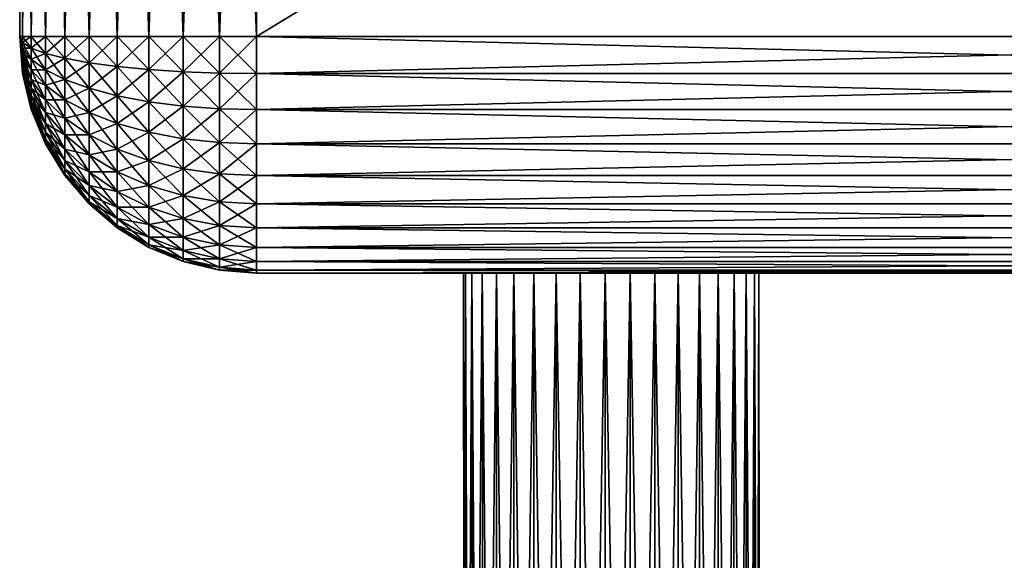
# Model space of a CAD drawing. Header units: centimetres. Extents: x -122 to 379, y -774 to 83.
# Tile 5 of 256: x 335.57 to 343.89, y -769.02 to -764.45. Entities that reach past the tile are written whole.
import ezdxf

# ---------------------------------------------------------------- set-up
doc = ezdxf.new("R2010")
doc.units = ezdxf.units.CM
doc.layers.get('0').update_dxf_attribs({"true_color": 0x1c1cb1})

msp = doc.modelspace()

# ---------------------------------------------------------------- meshes
at = {"color": 111, "true_color": 0x99e4b8}
mesh = msp.add_polyface(dxfattribs=at)
corners = [(335.5747, -764.5883, -2.3655), (335.5747, -764.5883, 8.6345), (335.5748, -756.2911, -2.3655), (335.5748, -756.2911, 8.6345), (337.5747, -764.5883, 10.6345), (350.2132, -764.5884, 10.6345), (337.5747, -756.2911, 10.6345), (336.7293, -755.238, 10.4165), (336.6668, -756.2911, 10.4165), (336.9567, -756.2911, 10.5366), (337.0172, -755.2725, 10.5366), (337.2619, -756.2911, 10.6099), (337.3202, -755.3086, 10.6099), (335.5994, -764.5884, 8.9474), (335.5994, -756.2911, 8.9474), (335.6726, -764.5884, 9.2525), (335.6726, -756.2911, 9.2525), (335.7928, -764.5884, 9.5425), (335.7928, -756.2911, 9.5425), (335.9567, -764.5884, 9.8101), (335.9567, -756.2911, 9.8101), (336.1606, -764.5884, 10.0487), (336.1606, -756.2911, 10.0487), (336.3992, -764.5884, 10.2525), (336.3992, -756.2911, 10.2525), (336.6668, -764.5884, 10.4165), (336.9567, -764.5884, 10.5366), (337.2619, -764.5884, 10.6099), (337.6309, -755.3455, -4.3655), (337.5747, -756.2911, -4.3655), (337.2619, -756.2911, -4.3409), (337.3202, -755.3086, -4.3409), (336.9567, -756.2911, -4.2676), (337.0172, -755.2725, -4.2676), (336.6668, -756.2911, -4.1475), (335.5994, -764.6372, 8.9435), (335.6726, -764.6851, 9.2449), (335.7928, -764.7305, 9.5313), (335.5994, -756.2911, -2.6784), (335.5994, -764.5883, -2.6784), (335.6726, -756.2911, -2.9835), (335.6726, -764.5884, -2.9835), (335.7928, -756.2911, -3.2735), (335.7928, -764.5884, -3.2735), (335.9567, -756.2911, -3.5411), (335.9567, -764.5884, -3.5411), (336.1606, -756.2911, -3.7797), (336.1606, -764.5884, -3.7797), (336.3992, -756.2911, -3.9835), (336.3992, -764.5884, -3.9835), (336.6668, -764.5884, -4.1475), (336.9567, -764.5884, -4.2676), (337.2619, -764.5884, -4.3409), (337.5747, -764.5884, -4.3655), (335.7928, -764.7305, -3.2623), (335.6726, -764.6851, -2.9759), (335.5994, -764.6372, -2.6745)]
mesh.append_faces([[corners[k] for k in face] for face in [(0, 1, 2, 0), (2, 1, 3, 2), (4, 5, 6, 4), (7, 8, 9, 7), (10, 9, 11, 10), (12, 11, 6, 12), (3, 1, 13, 3), (3, 13, 14, 3), (14, 13, 15, 14), (14, 15, 16, 14), (16, 15, 17, 16), (16, 17, 18, 16), (18, 17, 19, 18), (18, 19, 20, 18), (20, 19, 21, 20), (20, 21, 22, 20), (22, 21, 23, 22), (22, 23, 24, 22), (24, 23, 25, 24), (24, 25, 8, 24), (8, 25, 26, 8), (8, 26, 9, 8), (9, 26, 27, 9), (9, 27, 11, 9), (11, 27, 4, 11), (11, 4, 6, 11), (28, 29, 30, 28), (31, 30, 32, 31), (33, 32, 34, 33), (1, 35, 13, 1), (15, 13, 36, 15), (17, 15, 37, 17), (0, 2, 38, 0), (0, 38, 39, 0), (39, 38, 40, 39), (39, 40, 41, 39), (41, 40, 42, 41), (41, 42, 43, 41), (43, 42, 44, 43), (43, 44, 45, 43), (45, 44, 46, 45), (45, 46, 47, 45), (47, 46, 48, 47), (47, 48, 49, 47), (49, 48, 34, 49), (49, 34, 50, 49), (50, 34, 32, 50), (50, 32, 51, 50), (51, 32, 30, 51), (51, 30, 52, 51), (52, 30, 29, 52), (52, 29, 53, 52), (45, 54, 43, 45), (43, 55, 41, 43), (41, 55, 56, 41), (41, 56, 39, 41), (39, 56, 0, 39)]], dxfattribs={"vtx3": -1, "color": 111})
mesh = msp.add_polyface(dxfattribs=at)
corners = [(352.2132, -756.8877, -2.3655), (352.2132, -756.8877, 8.6345), (352.2133, -764.5883, -2.3655), (352.2132, -764.5883, 8.6345), (337.5747, -756.2911, 10.6345), (350.2132, -764.5884, 10.6345), (350.2132, -756.8877, 10.6345), (350.2132, -764.5883, -4.3655), (337.5747, -764.5884, -4.3655), (350.2132, -756.8877, -4.3655), (337.5747, -756.2911, -4.3655), (351.1212, -756.8877, 10.4165), (350.7302, -755.572, 10.5366), (350.8312, -756.8877, 10.5366), (350.4286, -755.6187, 10.6099), (350.5261, -756.8877, 10.6099), (350.1194, -755.6664, 10.6345), (352.1885, -756.8877, 8.9474), (352.1885, -764.5883, 8.9474), (352.1153, -756.8877, 9.2525), (352.1153, -764.5884, 9.2525), (351.9952, -756.8877, 9.5425), (351.9952, -764.5884, 9.5425), (351.8312, -756.8877, 9.8101), (351.8312, -764.5884, 9.8101), (351.6274, -756.8877, 10.0487), (351.6274, -764.5884, 10.0487), (351.3887, -756.8877, 10.2525), (351.3887, -764.5884, 10.2525), (351.1212, -764.5884, 10.4165), (350.8312, -764.5884, 10.5366), (350.5261, -764.5884, 10.6099), (352.1885, -764.6372, 8.9435), (352.1153, -764.6851, 9.2449), (352.1885, -764.6849, -2.663), (352.1885, -764.6372, -2.6745), (352.1885, -764.5884, -2.6784), (352.1153, -764.6851, -2.9759), (352.1153, -764.5884, -2.9835), (351.9952, -764.7305, -3.2623), (351.9952, -764.5884, -3.2735), (350.4286, -755.6187, -4.3409), (350.5261, -756.8877, -4.3409), (352.1885, -756.8877, -2.6784), (352.1153, -756.8877, -2.9835), (351.9952, -756.8877, -3.2735), (351.8312, -764.5884, -3.5411), (351.8312, -756.8877, -3.5411), (351.6274, -764.5884, -3.7797), (351.6274, -756.8877, -3.7797), (351.3887, -764.5884, -3.9835), (351.3887, -756.8877, -3.9835), (351.1212, -764.5884, -4.1475), (351.1212, -756.8877, -4.1475), (350.8312, -764.5884, -4.2676), (350.8312, -756.8877, -4.2676), (350.5261, -764.5884, -4.3409)]
mesh.append_faces([[corners[k] for k in face] for face in [(0, 1, 2, 0), (2, 1, 3, 2), (4, 5, 6, 4), (7, 8, 9, 7), (9, 8, 10, 9), (11, 12, 13, 11), (13, 14, 15, 13), (15, 16, 6, 15), (3, 1, 17, 3), (3, 17, 18, 3), (18, 17, 19, 18), (18, 19, 20, 18), (20, 19, 21, 20), (20, 21, 22, 20), (22, 21, 23, 22), (22, 23, 24, 22), (24, 23, 25, 24), (24, 25, 26, 24), (26, 25, 27, 26), (26, 27, 28, 26), (28, 27, 11, 28), (28, 11, 29, 28), (29, 11, 13, 29), (29, 13, 30, 29), (30, 13, 15, 30), (30, 15, 31, 30), (31, 15, 6, 31), (31, 6, 5, 31), (3, 18, 32, 3), (32, 18, 20, 32), (20, 33, 32, 20), (2, 34, 35, 2), (2, 35, 36, 2), (36, 35, 37, 36), (36, 37, 38, 36), (38, 39, 40, 38), (9, 41, 42, 9), (0, 2, 36, 0), (0, 36, 43, 0), (43, 36, 38, 43), (43, 38, 44, 43), (44, 38, 40, 44), (44, 40, 45, 44), (45, 40, 46, 45), (45, 46, 47, 45), (47, 46, 48, 47), (47, 48, 49, 47), (49, 48, 50, 49), (49, 50, 51, 49), (51, 50, 52, 51), (51, 52, 53, 51), (53, 52, 54, 53), (53, 54, 55, 53), (55, 54, 56, 55), (55, 56, 42, 55), (42, 56, 7, 42), (42, 7, 9, 42)]], dxfattribs={"vtx3": -1, "color": 111})
mesh = msp.add_polyface(dxfattribs=at)
corners = [(335.5994, -764.7303, 8.9133), (335.5994, -764.7722, 8.8876), (335.6726, -764.9517, 9.1345), (335.5747, -764.5883, 8.6345), (335.5994, -764.6849, 8.9321), (335.5994, -764.6372, 8.9435), (335.6726, -764.6851, 9.2449), (335.5994, -764.5884, 8.9474), (335.6726, -764.7793, 9.2223), (335.6726, -764.8689, 9.1852), (335.6726, -765.0254, 9.0715), (335.5994, -764.8096, 8.8557), (335.6726, -765.0881, 8.9978), (335.5994, -764.8413, 8.8184), (335.6726, -765.1389, 8.9151), (335.5994, -764.8671, 8.7765), (335.6726, -765.176, 8.8255), (335.5994, -764.8859, 8.7312), (335.6726, -765.1987, 8.7312), (335.5994, -764.8972, 8.6835), (335.6726, -765.2063, 8.6345), (335.5994, -764.9011, 8.6345), (335.5747, -764.5883, -2.3655), (335.5994, -764.9011, -2.3655), (335.6726, -765.2063, -2.3655), (335.5994, -764.8671, -2.5075), (335.5994, -764.8413, -2.5494), (335.6726, -765.0881, -2.7288), (335.5994, -764.8972, -2.4144), (335.5994, -764.8859, -2.4622), (335.6726, -765.1987, -2.4622), (335.6726, -765.176, -2.5565), (335.6726, -765.1389, -2.6461), (335.6726, -765.0254, -2.8025), (335.5994, -764.8096, -2.5867), (335.6726, -764.9517, -2.8655), (335.5994, -764.7722, -2.6186), (335.6726, -764.8689, -2.9162), (335.5994, -764.7303, -2.6443), (335.6726, -764.7793, -2.9533), (335.5994, -764.6849, -2.663), (335.6726, -764.6851, -2.9759), (335.5994, -764.6372, -2.6745)]
mesh.append_faces([[corners[k] for k in face] for face in [(0, 1, 2, 0), (1, 0, 3, 1), (4, 5, 3, 4), (6, 7, 5, 6), (6, 5, 8, 6), (8, 5, 4, 8), (8, 4, 9, 8), (10, 2, 1, 10), (10, 1, 11, 10), (11, 1, 3, 11), (12, 10, 11, 12), (12, 11, 13, 12), (13, 11, 3, 13), (14, 12, 13, 14), (14, 13, 15, 14), (15, 13, 3, 15), (16, 14, 15, 16), (16, 15, 17, 16), (17, 15, 3, 17), (18, 16, 17, 18), (18, 17, 19, 18), (19, 17, 3, 19), (20, 18, 19, 20), (20, 19, 21, 20), (21, 19, 3, 21), (2, 9, 0, 2), (0, 9, 4, 0), (0, 4, 3, 0), (3, 22, 23, 3), (3, 23, 21, 3), (21, 23, 24, 21), (21, 24, 20, 21), (25, 26, 27, 25), (26, 25, 22, 26), (22, 28, 23, 22), (29, 28, 22, 29), (24, 23, 30, 24), (30, 23, 28, 30), (30, 28, 31, 30), (31, 28, 29, 31), (31, 29, 32, 31), (33, 27, 26, 33), (33, 26, 34, 33), (34, 26, 22, 34), (35, 33, 34, 35), (35, 34, 36, 35), (36, 34, 22, 36), (37, 35, 36, 37), (37, 36, 38, 37), (38, 36, 22, 38), (39, 37, 38, 39), (39, 38, 40, 39), (40, 38, 22, 40), (41, 40, 42, 41), (42, 40, 22, 42), (25, 32, 29, 25), (25, 29, 22, 25)]], dxfattribs={"vtx3": -1, "color": 111})
mesh = msp.add_polyface(dxfattribs=at)
corners = [(335.7928, -765.2305, 9.2765), (335.6726, -764.9517, 9.1345), (335.6726, -765.0254, 9.0715), (335.7928, -764.7305, 9.5313), (335.6726, -764.5884, 9.2525), (335.6726, -764.6851, 9.2449), (335.7928, -764.8689, 9.498), (335.6726, -764.7793, 9.2223), (335.7928, -765.0005, 9.4435), (335.6726, -764.8689, 9.1852), (335.7928, -765.1221, 9.3691), (335.9567, -764.5884, 9.8101), (335.7928, -764.5884, 9.5425), (335.9567, -764.7722, 9.7956), (335.9567, -764.9517, 9.7525), (335.9567, -765.1221, 9.6819), (335.9567, -765.2793, 9.5856), (336.1606, -764.5884, 10.0487), (336.1606, -764.8096, 10.0313), (336.1606, -765.0254, 9.9795), (336.1606, -765.2305, 9.8946), (336.3992, -764.5884, 10.2525), (336.3992, -764.8413, 10.2326), (336.3992, -765.0881, 10.1733), (336.3992, -765.3229, 10.0762), (336.6668, -764.8672, 10.3946), (335.7928, -765.2305, -3.0075), (335.6726, -765.0881, -2.7288), (335.6726, -765.0254, -2.8025), (335.7928, -765.1221, -3.1001), (335.6726, -764.9517, -2.8655), (335.9567, -765.1221, -3.4129), (335.7928, -765.0005, -3.1745), (335.6726, -764.8689, -2.9162), (336.3992, -765.0881, -3.9043), (336.1606, -765.2305, -3.6256), (336.1606, -765.0254, -3.7105), (335.9567, -764.9517, -3.4835), (335.7928, -764.8689, -3.229), (335.6726, -764.7793, -2.9533), (336.3992, -764.8413, -3.9636), (336.1606, -764.8096, -3.7623), (335.9567, -764.7722, -3.5266), (335.7928, -764.7305, -3.2623), (335.6726, -764.6851, -2.9759), (335.5994, -764.6849, -2.663), (336.3992, -764.5884, -3.9835), (336.1606, -764.5884, -3.7797), (335.9567, -764.5884, -3.5411), (335.7928, -764.5884, -3.2735), (335.7928, -765.3229, -2.8992), (335.6726, -765.1389, -2.6461), (335.5994, -764.8671, -2.5075)]
mesh.append_faces([[corners[k] for k in face] for face in [(0, 1, 2, 0), (3, 4, 5, 3), (3, 5, 6, 3), (6, 5, 7, 6), (6, 7, 8, 6), (8, 7, 9, 8), (8, 9, 10, 8), (11, 12, 13, 11), (13, 12, 3, 13), (13, 3, 14, 13), (14, 3, 6, 14), (14, 6, 15, 14), (15, 6, 8, 15), (15, 8, 16, 15), (17, 11, 18, 17), (18, 11, 13, 18), (18, 13, 19, 18), (19, 13, 14, 19), (19, 14, 20, 19), (20, 14, 15, 20), (21, 17, 22, 21), (22, 17, 18, 22), (22, 18, 23, 22), (23, 18, 19, 23), (23, 19, 24, 23), (25, 21, 22, 25), (0, 10, 1, 0), (1, 10, 9, 1), (26, 27, 28, 26), (29, 26, 28, 29), (29, 28, 30, 29), (31, 29, 32, 31), (32, 29, 30, 32), (32, 30, 33, 32), (34, 35, 36, 34), (36, 35, 31, 36), (36, 31, 37, 36), (37, 31, 32, 37), (37, 32, 38, 37), (38, 32, 33, 38), (38, 33, 39, 38), (40, 34, 36, 40), (40, 36, 41, 40), (41, 36, 37, 41), (41, 37, 42, 41), (42, 37, 38, 42), (42, 38, 43, 42), (43, 38, 39, 43), (43, 39, 44, 43), (44, 39, 45, 44), (46, 40, 41, 46), (46, 41, 47, 46), (47, 41, 42, 47), (47, 42, 48, 47), (48, 42, 43, 48), (49, 43, 44, 49), (27, 50, 51, 27), (27, 51, 52, 27)]], dxfattribs={"vtx3": -1, "color": 111})
mesh = msp.add_polyface(dxfattribs=at)
corners = [(336.6668, -764.5884, 10.4165), (336.3992, -764.5884, 10.2525), (336.6668, -764.8672, 10.3946), (336.3992, -764.8413, 10.2326), (336.6668, -765.1389, 10.3293), (336.3992, -765.0881, 10.1733), (336.6668, -765.3972, 10.2223), (336.3992, -765.3229, 10.0762), (336.6668, -765.6357, 10.0762), (336.3992, -765.5393, 9.9435), (336.6668, -765.8484, 9.8946), (336.3992, -765.7324, 9.7786), (336.6668, -766.03, 9.6819), (336.9567, -764.5884, 10.5366), (336.9567, -764.8859, 10.5132), (336.9567, -765.176, 10.4435), (336.9567, -765.4519, 10.3293), (336.9567, -765.7063, 10.1733), (336.9567, -765.9333, 9.9795), (337.2619, -765.9851, 10.0313), (337.2619, -765.7493, 10.2326), (337.2619, -765.4851, 10.3946), (337.2619, -765.1987, 10.5132), (337.2619, -764.8972, 10.5856), (337.2619, -764.5884, 10.6099), (336.6668, -764.8672, -4.1256), (336.3992, -765.0881, -3.9043), (336.3992, -764.8413, -3.9636), (336.6668, -765.8484, -3.6256), (336.3992, -765.8975, -3.3165), (336.3992, -765.7324, -3.5096), (336.6668, -765.6357, -3.8072), (336.3992, -765.5393, -3.6745), (336.6668, -765.3972, -3.9533), (336.3992, -765.3229, -3.8072), (336.6668, -765.1389, -4.0603), (336.9567, -764.5884, -4.2676), (336.6668, -764.5884, -4.1475), (336.3992, -764.5884, -3.9835), (336.9567, -765.9333, -3.7105), (336.9567, -765.7063, -3.9043), (336.9567, -765.4519, -4.0603), (336.9567, -765.176, -4.1745), (336.9567, -764.8859, -4.2442), (337.2619, -764.5884, -4.3409), (337.2619, -764.8972, -4.3165), (337.2619, -765.1987, -4.2442), (337.2619, -765.4851, -4.1256), (337.2619, -765.7493, -3.9636)]
mesh.append_faces([[corners[k] for k in face] for face in [(0, 1, 2, 0), (2, 3, 4, 2), (4, 3, 5, 4), (4, 5, 6, 4), (6, 5, 7, 6), (6, 7, 8, 6), (8, 7, 9, 8), (8, 9, 10, 8), (10, 9, 11, 10), (10, 11, 12, 10), (13, 0, 14, 13), (14, 0, 2, 14), (14, 2, 15, 14), (15, 2, 4, 15), (15, 4, 16, 15), (16, 4, 6, 16), (16, 6, 17, 16), (17, 6, 8, 17), (17, 8, 18, 17), (18, 8, 10, 18), (17, 19, 20, 17), (17, 20, 16, 17), (16, 20, 21, 16), (16, 21, 15, 16), (15, 21, 22, 15), (15, 22, 14, 15), (14, 22, 23, 14), (14, 23, 13, 14), (13, 23, 24, 13), (25, 26, 27, 25), (28, 29, 30, 28), (28, 30, 31, 28), (31, 30, 32, 31), (31, 32, 33, 31), (33, 32, 34, 33), (33, 34, 35, 33), (36, 25, 37, 36), (37, 25, 27, 37), (37, 27, 38, 37), (39, 28, 40, 39), (40, 28, 31, 40), (40, 31, 41, 40), (41, 31, 33, 41), (41, 33, 42, 41), (42, 33, 35, 42), (42, 35, 43, 42), (36, 43, 25, 36), (25, 43, 35, 25), (25, 35, 26, 25), (36, 44, 43, 36), (43, 44, 45, 43), (43, 45, 42, 43), (42, 45, 46, 42), (42, 46, 41, 42), (41, 46, 47, 41), (41, 47, 40, 41), (40, 48, 39, 40)]], dxfattribs={"vtx3": -1, "color": 111})
mesh = msp.add_polyface(dxfattribs=at)
corners = [(337.5747, -766.588, -2.3655), (339.6022, -766.5881, 2.3492), (339.4835, -766.5881, 2.5249), (339.3962, -766.5881, 2.7181), (339.3427, -766.5881, 2.9233), (339.3248, -766.5881, 3.1345), (337.5747, -766.588, 8.6345), (339.3427, -766.5881, 3.3458), (339.3962, -766.5881, 3.5509), (339.4835, -766.5881, 3.7441), (339.6022, -766.5881, 3.9198), (339.7489, -766.5881, 4.0728), (337.2619, -766.5637, 8.6345), (337.2619, -766.5393, 8.9435), (337.5747, -766.5637, 8.9474), (337.2619, -766.467, 9.2449), (337.5747, -766.4905, 9.2525), (337.2619, -766.3484, 9.5313), (337.5747, -766.3704, 9.5425), (337.2619, -766.1865, 9.7956), (337.5747, -766.2063, 9.8101), (337.2619, -765.9851, 10.0313), (337.5747, -766.0024, 10.0487), (337.2619, -765.7493, 10.2326), (337.5747, -765.7639, 10.2525), (337.2619, -765.4851, 10.3946), (337.5747, -765.4962, 10.4165), (337.2619, -765.1987, 10.5132), (337.5747, -765.2063, 10.5366), (337.2619, -764.8972, 10.5856), (337.5747, -764.9011, 10.6099), (337.2619, -764.5884, 10.6099), (337.5747, -764.5883, 10.6345), (337.2619, -766.5637, -2.3655), (336.9567, -765.7063, -3.9043), (337.2619, -765.4851, -4.1256), (337.2619, -765.7493, -3.9636), (336.9567, -765.9333, -3.7105), (337.2619, -765.9851, -3.7623), (336.9567, -766.1271, -3.4835), (337.2619, -766.1865, -3.5266), (336.9567, -766.2832, -3.229), (337.2619, -766.3484, -3.2623), (336.9567, -766.3972, -2.9533), (337.2619, -766.467, -2.9759), (336.9567, -766.467, -2.663), (337.2619, -766.5393, -2.6745), (336.9567, -766.4905, -2.3655), (337.2619, -764.5884, -4.3409), (337.5747, -764.5884, -4.3655), (337.2619, -764.8972, -4.3165), (337.5747, -764.9011, -4.3409), (337.2619, -765.1987, -4.2442), (337.5747, -765.2063, -4.2676), (337.5747, -765.4962, -4.1475), (337.5747, -765.7639, -3.9835), (337.5747, -766.0024, -3.7797), (337.5747, -766.2063, -3.5411), (337.5747, -766.3704, -3.2735), (337.5747, -766.4905, -2.9835), (337.5747, -766.5637, -2.6784)]
mesh.append_faces([[corners[k] for k in face] for face in [(0, 1, 2, 0), (0, 2, 3, 0), (0, 4, 5, 0), (0, 5, 6, 0), (6, 5, 7, 6), (6, 7, 8, 6), (6, 9, 10, 6), (6, 10, 11, 6), (12, 6, 13, 12), (13, 6, 14, 13), (13, 14, 15, 13), (15, 14, 16, 15), (15, 16, 17, 15), (17, 16, 18, 17), (17, 18, 19, 17), (19, 18, 20, 19), (19, 20, 21, 19), (21, 20, 22, 21), (21, 22, 23, 21), (23, 22, 24, 23), (23, 24, 25, 23), (25, 24, 26, 25), (25, 26, 27, 25), (27, 26, 28, 27), (27, 28, 29, 27), (29, 28, 30, 29), (29, 30, 31, 29), (31, 30, 32, 31), (12, 33, 0, 12), (12, 0, 6, 12), (34, 35, 36, 34), (37, 36, 38, 37), (39, 38, 40, 39), (41, 40, 42, 41), (43, 42, 44, 43), (45, 44, 46, 45), (47, 46, 33, 47), (48, 49, 50, 48), (50, 49, 51, 50), (50, 51, 52, 50), (52, 51, 53, 52), (52, 53, 35, 52), (35, 53, 54, 35), (35, 54, 36, 35), (36, 54, 55, 36), (36, 55, 38, 36), (38, 55, 56, 38), (38, 56, 40, 38), (40, 56, 57, 40), (40, 57, 42, 40), (42, 57, 58, 42), (42, 58, 44, 42), (44, 58, 59, 44), (44, 59, 46, 44), (46, 59, 60, 46), (46, 60, 33, 46), (33, 60, 0, 33)]], dxfattribs={"vtx3": -1, "color": 111})
mesh = msp.add_polyface(dxfattribs=at)
corners = [(340.5218, -766.5881, 1.8856), (340.3114, -766.5881, 1.9126), (337.5747, -766.588, -2.3655), (340.1087, -766.5881, 1.9746), (339.9194, -766.5881, 2.0701), (339.7489, -766.5881, 2.1962), (339.6022, -766.5881, 2.3492), (339.7489, -766.5881, 4.0728), (339.9194, -766.5881, 4.1989), (337.5747, -766.588, 8.6345), (340.1087, -766.5881, 4.2944), (340.3114, -766.5881, 4.3565), (340.5218, -766.5881, 4.3834), (340.7336, -766.5881, 4.3744), (350.2133, -766.5881, 8.6345), (341.8203, -766.5881, 3.2405), (346.1219, -766.5881, 2.5249), (346.0346, -766.5881, 2.7181), (345.9811, -766.5881, 2.9233), (345.9632, -766.5881, 3.1345), (341.7844, -766.5881, 3.4495), (341.1375, -766.5881, 4.2507), (346.3874, -766.5881, 4.0728), (346.5578, -766.5881, 4.1989), (341.8203, -766.5881, 3.0285), (346.9497, -766.5881, 1.9126), (340.9408, -766.5881, 1.9393), (340.7336, -766.5881, 1.8946), (339.3962, -766.5881, 2.7181), (339.3427, -766.5881, 2.9233), (339.3962, -766.5881, 3.5509), (339.4835, -766.5881, 3.7441), (341.3181, -766.5881, 4.1395), (346.0346, -766.5881, 3.5509), (341.4772, -766.5881, 3.9994), (341.6104, -766.5881, 3.8345), (341.4772, -766.5881, 2.2696), (341.3181, -766.5881, 2.1295), (350.2133, -766.5881, -2.3655), (345.9811, -766.5881, 3.3458), (341.7138, -766.5881, 3.6494), (341.7845, -766.5881, 2.8195), (350.2132, -766.5637, 8.9474), (337.5747, -766.5637, 8.9474), (350.2132, -766.4905, 9.2525), (337.5747, -766.4905, 9.2525), (350.2132, -766.3704, 9.5425), (337.5747, -766.3704, 9.5425), (350.2132, -766.2063, 9.8101), (337.5747, -766.2063, 9.8101), (350.2132, -766.0024, 10.0487), (337.5747, -766.0024, 10.0487), (350.2132, -765.7639, 10.2525), (337.5747, -765.7639, 10.2525), (350.2132, -765.4962, 10.4165), (337.5747, -765.4962, 10.4165), (350.2132, -765.2063, 10.5366), (337.5747, -765.2063, 10.5366), (350.2132, -764.9011, 10.6099), (337.5747, -764.9011, 10.6099), (350.2132, -764.5884, 10.6345), (337.5747, -764.5883, 10.6345), (337.5747, -766.5637, -2.6784), (350.2132, -766.5637, -2.6784), (337.5747, -766.4905, -2.9835), (350.2132, -766.4905, -2.9835), (337.5747, -766.3704, -3.2735), (350.2132, -766.3704, -3.2735), (337.5747, -766.2063, -3.5411), (350.2132, -766.2063, -3.5411), (337.5747, -766.0024, -3.7797), (350.2132, -766.0024, -3.7797), (337.5747, -765.7639, -3.9835), (350.2132, -765.7639, -3.9835), (337.5747, -765.4962, -4.1475), (350.2132, -765.4962, -4.1475), (337.5747, -765.2063, -4.2676), (350.2132, -765.2063, -4.2676), (337.5747, -764.9011, -4.3409), (350.2132, -764.9011, -4.3409), (337.5747, -764.5884, -4.3655)]
mesh.append_faces([[corners[k] for k in face] for face in [(0, 1, 2, 0), (1, 3, 2, 1), (2, 3, 4, 2), (2, 4, 5, 2), (5, 6, 2, 5), (7, 8, 9, 7), (9, 8, 10, 9), (9, 10, 11, 9), (11, 12, 9, 11), (9, 12, 13, 9), (9, 13, 14, 9), (15, 16, 17, 15), (15, 18, 19, 15), (15, 19, 20, 15), (21, 22, 23, 21), (24, 25, 15, 24), (2, 26, 27, 2), (2, 27, 0, 2), (28, 29, 2, 28), (30, 31, 9, 30), (21, 32, 33, 21), (33, 32, 34, 33), (33, 34, 35, 33), (36, 37, 38, 36), (20, 39, 33, 20), (20, 33, 40, 20), (40, 33, 35, 40), (24, 41, 25, 24), (9, 14, 42, 9), (9, 42, 43, 9), (43, 42, 44, 43), (43, 44, 45, 43), (45, 44, 46, 45), (45, 46, 47, 45), (47, 46, 48, 47), (47, 48, 49, 47), (49, 48, 50, 49), (49, 50, 51, 49), (51, 50, 52, 51), (51, 52, 53, 51), (53, 52, 54, 53), (53, 54, 55, 53), (55, 54, 56, 55), (55, 56, 57, 55), (57, 56, 58, 57), (57, 58, 59, 57), (59, 58, 60, 59), (59, 60, 61, 59), (38, 2, 62, 38), (63, 62, 64, 63), (65, 64, 66, 65), (67, 66, 68, 67), (69, 68, 70, 69), (71, 70, 72, 71), (73, 72, 74, 73), (75, 74, 76, 75), (77, 76, 78, 77), (79, 78, 80, 79)]], dxfattribs={"vtx3": -1, "color": 111})
mesh = msp.add_polyface(dxfattribs=at)
corners = [(347.7759, -766.5881, 4.2507), (347.9565, -766.5881, 4.1395), (350.2133, -766.5881, 8.6345), (347.5792, -766.5881, 4.3297), (348.1157, -766.5881, 3.9994), (348.3522, -766.5881, 3.6494), (348.4228, -766.5881, 3.4495), (348.4228, -766.5881, 2.8195), (348.3522, -766.5881, 2.6196), (350.2133, -766.5881, -2.3655), (348.1157, -766.5881, 2.2696), (347.9565, -766.5881, 2.1295), (341.8203, -766.5881, 3.2405), (346.5578, -766.5881, 2.0701), (346.3874, -766.5881, 2.1962), (346.9498, -766.5881, 4.3565), (347.1601, -766.5881, 4.3834), (347.372, -766.5881, 4.3744), (340.7336, -766.5881, 4.3744), (340.9408, -766.5881, 4.3297), (341.1375, -766.5881, 4.2507), (346.2406, -766.5881, 2.3492), (346.1219, -766.5881, 2.5249), (346.0346, -766.5881, 2.7181), (345.9811, -766.5881, 2.9233), (346.2406, -766.5881, 3.9198), (346.1219, -766.5881, 3.7441), (346.0346, -766.5881, 3.5509), (346.3874, -766.5881, 4.0728), (346.5578, -766.5881, 4.1989), (346.7471, -766.5881, 4.2944), (346.9497, -766.5881, 1.9126), (346.7471, -766.5881, 1.9746), (340.9408, -766.5881, 1.9393), (337.5747, -766.588, -2.3655), (341.3181, -766.5881, 2.1295), (341.1375, -766.5881, 2.0184), (345.9632, -766.5881, 3.1345), (345.9811, -766.5881, 3.3458), (341.7844, -766.5881, 3.4495), (347.5792, -766.5881, 1.9393), (347.372, -766.5881, 1.8946), (347.1601, -766.5881, 1.8856), (341.7845, -766.5881, 2.8195), (341.7138, -766.5881, 2.6196), (341.6104, -766.5881, 2.4345), (341.4772, -766.5881, 2.2696), (337.5747, -766.5637, -2.6784), (350.2132, -766.5637, -2.6784), (337.5747, -766.4905, -2.9835), (350.2132, -766.4905, -2.9835), (337.5747, -766.3704, -3.2735), (350.2132, -766.3704, -3.2735), (337.5747, -766.2063, -3.5411), (350.2132, -766.2063, -3.5411), (337.5747, -766.0024, -3.7797), (350.2132, -766.0024, -3.7797), (337.5747, -765.7639, -3.9835), (350.2132, -765.7639, -3.9835), (337.5747, -765.4962, -4.1475), (350.2132, -765.4962, -4.1475), (337.5747, -765.2063, -4.2676), (350.2132, -765.2063, -4.2676), (337.5747, -764.9011, -4.3409), (350.2132, -764.9011, -4.3409), (337.5747, -764.5884, -4.3655), (350.2132, -764.5883, -4.3655), (347.8686, -772.5883, 4.1989), (347.6792, -772.5883, 4.2944), (347.4765, -772.5883, 4.3565), (347.2662, -772.5883, 4.3834), (347.0544, -772.5883, 4.3744), (346.8471, -772.5883, 4.3297), (346.6504, -772.5883, 4.2507), (346.4699, -772.5883, 4.1395), (346.3107, -772.5883, 3.9994), (346.1775, -772.5883, 3.8345), (346.0742, -772.5883, 3.6494), (346.0035, -772.5883, 3.4495), (345.9677, -772.5883, 3.2405)]
mesh.append_faces([[corners[k] for k in face] for face in [(0, 1, 2, 0), (0, 2, 3, 0), (1, 4, 2, 1), (5, 6, 2, 5), (7, 8, 9, 7), (10, 11, 9, 10), (12, 13, 14, 12), (15, 16, 2, 15), (2, 16, 17, 2), (2, 17, 3, 2), (2, 18, 19, 2), (2, 19, 20, 2), (14, 21, 12, 14), (12, 21, 22, 12), (23, 24, 12, 23), (25, 20, 26, 25), (26, 20, 27, 26), (25, 28, 20, 25), (20, 29, 2, 20), (2, 29, 30, 2), (2, 30, 15, 2), (12, 31, 32, 12), (12, 32, 13, 12), (9, 33, 34, 9), (9, 35, 36, 9), (9, 36, 33, 9), (37, 38, 39, 37), (40, 41, 9, 40), (9, 41, 42, 9), (9, 42, 31, 9), (31, 43, 44, 31), (31, 44, 9, 31), (9, 44, 45, 9), (9, 45, 46, 9), (9, 47, 48, 9), (48, 49, 50, 48), (50, 51, 52, 50), (52, 53, 54, 52), (54, 55, 56, 54), (56, 57, 58, 56), (58, 59, 60, 58), (60, 61, 62, 60), (62, 63, 64, 62), (64, 65, 66, 64), (0, 67, 1, 0), (3, 68, 0, 3), (17, 69, 3, 17), (16, 70, 17, 16), (15, 71, 16, 15), (30, 72, 15, 30), (29, 73, 30, 29), (28, 74, 29, 28), (25, 75, 28, 25), (26, 76, 25, 26), (27, 77, 26, 27), (38, 78, 27, 38), (37, 79, 38, 37)]], dxfattribs={"vtx3": -1, "color": 111})
mesh = msp.add_polyface(dxfattribs=at)
corners = [(335.9567, -765.5393, 9.3255), (335.7928, -765.2305, 9.2765), (335.7928, -765.3229, 9.1682), (335.6726, -765.0254, 9.0715), (335.6726, -765.0881, 8.9978), (335.9567, -765.2793, 9.5856), (335.7928, -765.0005, 9.4435), (335.7928, -765.1221, 9.3691), (335.9567, -765.4196, 9.4658), (335.9567, -765.6357, 9.1682), (335.7928, -765.3972, 9.0467), (335.6726, -765.1389, 8.9151), (336.1606, -765.2305, 9.8946), (335.9567, -765.1221, 9.6819), (336.1606, -765.4196, 9.7786), (336.1606, -765.5881, 9.6345), (336.1606, -765.7324, 9.4658), (335.9567, -765.7063, 8.9978), (335.7928, -765.4519, 8.9151), (335.6726, -765.176, 8.8255), (336.3992, -765.3229, 10.0762), (336.1606, -765.0254, 9.9795), (336.3992, -765.5393, 9.9435), (336.3992, -765.7324, 9.7786), (335.7928, -765.4851, 8.7765), (335.6726, -765.1987, 8.7312), (335.7928, -765.4962, 8.6345), (335.6726, -765.2063, 8.6345), (335.6726, -765.2063, -2.3655), (335.7928, -765.4962, -2.3655), (335.9567, -765.7639, -2.3655), (335.7928, -765.4851, -2.5075), (335.6726, -765.1987, -2.4622), (335.7928, -765.4519, -2.6461), (335.6726, -765.176, -2.5565), (335.7928, -765.3972, -2.7777), (335.6726, -765.1389, -2.6461), (335.7928, -765.3229, -2.8992), (335.9567, -765.2793, -3.3165), (335.7928, -765.2305, -3.0075), (335.7928, -765.1221, -3.1001), (335.9567, -765.6357, -2.8992), (335.9567, -765.5393, -3.0565), (335.9567, -765.4196, -3.1967), (336.1606, -765.2305, -3.6256), (335.9567, -765.1221, -3.4129), (336.1606, -765.5881, -3.3655), (336.1606, -765.4196, -3.5096), (336.3992, -765.5393, -3.6745), (336.3992, -765.3229, -3.8072), (336.3992, -765.0881, -3.9043), (336.6668, -765.1389, -4.0603), (335.6726, -765.0881, -2.7288)]
mesh.append_faces([[corners[k] for k in face] for face in [(0, 1, 2, 0), (2, 1, 3, 2), (2, 3, 4, 2), (5, 6, 7, 5), (5, 7, 8, 5), (9, 0, 2, 9), (9, 2, 10, 9), (10, 2, 4, 10), (10, 4, 11, 10), (12, 13, 14, 12), (14, 13, 5, 14), (14, 5, 15, 14), (15, 5, 8, 15), (15, 8, 16, 15), (17, 10, 18, 17), (18, 10, 11, 18), (18, 11, 19, 18), (20, 21, 12, 20), (20, 12, 22, 20), (22, 12, 14, 22), (22, 14, 23, 22), (24, 18, 19, 24), (24, 19, 25, 24), (26, 24, 25, 26), (26, 25, 27, 26), (0, 16, 8, 0), (0, 8, 1, 0), (1, 8, 7, 1), (27, 28, 29, 27), (27, 29, 26, 27), (26, 29, 30, 26), (29, 28, 31, 29), (31, 28, 32, 31), (31, 32, 33, 31), (33, 32, 34, 33), (33, 34, 35, 33), (35, 34, 36, 35), (35, 36, 37, 35), (38, 39, 40, 38), (41, 33, 35, 41), (41, 35, 42, 41), (42, 35, 37, 42), (42, 37, 43, 42), (44, 38, 45, 44), (45, 38, 40, 45), (46, 42, 43, 46), (46, 43, 47, 46), (48, 46, 47, 48), (48, 47, 49, 48), (50, 51, 49, 50), (50, 49, 44, 50), (44, 49, 47, 44), (44, 47, 38, 44), (38, 47, 43, 38), (38, 43, 39, 38), (39, 43, 37, 39), (39, 37, 52, 39)]], dxfattribs={"vtx3": -1, "color": 111})
mesh = msp.add_polyface(dxfattribs=at)
corners = [(336.1606, -765.8484, 9.2765), (335.9567, -765.5393, 9.3255), (335.9567, -765.6357, 9.1682), (336.3992, -766.1271, 9.1345), (336.1606, -765.9333, 9.0715), (335.9567, -765.7063, 8.9978), (335.7928, -765.3972, 9.0467), (336.3992, -765.7324, 9.7786), (336.1606, -765.4196, 9.7786), (336.1606, -765.5881, 9.6345), (336.3992, -765.8975, 9.5856), (336.1606, -765.7324, 9.4658), (336.3992, -766.03, 9.3691), (336.6668, -766.3484, 8.9133), (336.3992, -766.1865, 8.8876), (336.1606, -765.9851, 8.8557), (335.9567, -765.7493, 8.8184), (335.7928, -765.4519, 8.9151), (335.7928, -765.4851, 8.7765), (336.3992, -766.2063, 8.6345), (336.1606, -766.0024, 8.6345), (335.9567, -765.7639, 8.6345), (335.7928, -765.4962, 8.6345), (336.6668, -766.2832, 9.1852), (335.9567, -765.7639, -2.3655), (336.1606, -766.0024, -2.3655), (336.3992, -766.2063, -2.3655), (336.6668, -766.3704, -2.3655), (335.7928, -765.4962, -2.3655), (335.9567, -765.7493, -2.5494), (335.7928, -765.4851, -2.5075), (335.9567, -765.7063, -2.7288), (335.7928, -765.4519, -2.6461), (335.9567, -765.6357, -2.8992), (336.1606, -765.9851, -2.5867), (336.1606, -765.9333, -2.8025), (336.1606, -765.8484, -3.0075), (336.1606, -765.7324, -3.1967), (335.9567, -765.5393, -3.0565), (336.1606, -765.5881, -3.3655), (336.3992, -766.1865, -2.6186), (336.3992, -766.1271, -2.8655), (336.3992, -766.03, -3.1001), (336.3992, -765.8975, -3.3165), (336.3992, -765.7324, -3.5096), (336.3992, -765.5393, -3.6745)]
mesh.append_faces([[corners[k] for k in face] for face in [(0, 1, 2, 0), (3, 0, 4, 3), (4, 0, 2, 4), (4, 2, 5, 4), (5, 2, 6, 5), (7, 8, 9, 7), (7, 9, 10, 7), (10, 9, 11, 10), (10, 11, 12, 10), (13, 3, 14, 13), (14, 3, 4, 14), (14, 4, 15, 14), (15, 4, 5, 15), (15, 5, 16, 15), (16, 5, 17, 16), (16, 17, 18, 16), (19, 14, 15, 19), (19, 15, 20, 19), (20, 15, 16, 20), (20, 16, 21, 20), (21, 16, 18, 21), (21, 18, 22, 21), (3, 23, 12, 3), (3, 12, 0, 3), (0, 12, 11, 0), (0, 11, 1, 0), (22, 24, 21, 22), (21, 24, 25, 21), (21, 25, 20, 21), (20, 25, 26, 20), (20, 26, 19, 20), (19, 26, 27, 19), (24, 28, 29, 24), (29, 28, 30, 29), (29, 30, 31, 29), (31, 30, 32, 31), (31, 32, 33, 31), (25, 24, 34, 25), (34, 24, 29, 34), (34, 29, 35, 34), (35, 29, 31, 35), (35, 31, 36, 35), (36, 31, 33, 36), (36, 33, 37, 36), (37, 33, 38, 37), (37, 38, 39, 37), (26, 25, 40, 26), (40, 25, 34, 40), (40, 34, 41, 40), (41, 34, 35, 41), (41, 35, 42, 41), (42, 35, 36, 42), (42, 36, 43, 42), (43, 36, 37, 43), (43, 37, 44, 43), (44, 37, 39, 44), (44, 39, 45, 44)]], dxfattribs={"vtx3": -1, "color": 111})
mesh = msp.add_polyface(dxfattribs=at)
corners = [(336.6668, -766.03, 9.6819), (336.3992, -765.7324, 9.7786), (336.3992, -765.8975, 9.5856), (336.6668, -766.176, 9.4435), (336.3992, -766.03, 9.3691), (336.6668, -766.2832, 9.1852), (336.9567, -766.4905, 8.6345), (336.6668, -766.3484, 8.9133), (336.6668, -766.3704, 8.6345), (336.3992, -766.1865, 8.8876), (336.3992, -766.2063, 8.6345), (336.9567, -765.9333, 9.9795), (336.6668, -765.8484, 9.8946), (336.9567, -766.1271, 9.7525), (336.9567, -766.2832, 9.498), (336.9567, -766.3972, 9.2223), (336.9567, -766.467, 8.9321), (336.3992, -766.1271, 9.1345), (337.2619, -766.5637, 8.6345), (337.2619, -766.5393, 8.9435), (337.2619, -766.467, 9.2449), (337.2619, -766.3484, 9.5313), (337.2619, -766.1865, 9.7956), (337.2619, -765.9851, 10.0313), (336.9567, -765.7063, 10.1733), (336.6668, -766.3704, -2.3655), (336.9567, -766.4905, -2.3655), (337.2619, -766.5637, -2.3655), (336.3992, -766.2063, -2.3655), (336.6668, -766.3484, -2.6443), (336.3992, -766.1865, -2.6186), (336.6668, -766.2832, -2.9162), (336.3992, -766.1271, -2.8655), (336.6668, -766.176, -3.1745), (336.3992, -766.03, -3.1001), (336.6668, -766.03, -3.4129), (336.3992, -765.8975, -3.3165), (336.6668, -765.8484, -3.6256), (336.9567, -766.467, -2.663), (336.9567, -766.3972, -2.9533), (336.9567, -766.2832, -3.229), (336.9567, -766.1271, -3.4835), (336.9567, -765.9333, -3.7105), (337.2619, -765.9851, -3.7623), (337.2619, -766.1865, -3.5266), (337.2619, -766.3484, -3.2623), (337.2619, -766.467, -2.9759), (337.2619, -766.5393, -2.6745)]
mesh.append_faces([[corners[k] for k in face] for face in [(0, 1, 2, 0), (0, 2, 3, 0), (3, 2, 4, 3), (3, 4, 5, 3), (6, 7, 8, 6), (8, 7, 9, 8), (8, 9, 10, 8), (11, 12, 13, 11), (13, 12, 0, 13), (13, 0, 14, 13), (14, 0, 3, 14), (14, 3, 15, 14), (15, 3, 5, 15), (15, 5, 16, 15), (6, 16, 7, 6), (7, 16, 5, 7), (7, 5, 17, 7), (6, 18, 16, 6), (16, 18, 19, 16), (16, 19, 15, 16), (15, 19, 20, 15), (15, 20, 14, 15), (14, 20, 21, 14), (14, 21, 13, 14), (13, 21, 22, 13), (13, 22, 11, 13), (11, 22, 23, 11), (11, 23, 24, 11), (10, 25, 8, 10), (8, 25, 26, 8), (8, 26, 6, 8), (6, 26, 27, 6), (6, 27, 18, 6), (25, 28, 29, 25), (29, 28, 30, 29), (29, 30, 31, 29), (31, 30, 32, 31), (31, 32, 33, 31), (33, 32, 34, 33), (33, 34, 35, 33), (35, 34, 36, 35), (35, 36, 37, 35), (26, 25, 38, 26), (38, 25, 29, 38), (38, 29, 39, 38), (39, 29, 31, 39), (39, 31, 40, 39), (40, 31, 33, 40), (40, 33, 41, 40), (41, 33, 35, 41), (41, 35, 42, 41), (42, 35, 37, 42), (42, 43, 41, 42), (41, 44, 40, 41), (40, 45, 39, 40), (39, 46, 38, 39), (38, 47, 26, 38)]], dxfattribs={"vtx3": -1, "color": 111})
mesh = msp.add_polyface(dxfattribs=at)
corners = [(339.3427, -766.5881, 2.9233), (339.3651, -772.5883, 2.8195), (339.3472, -772.5883, 2.924), (339.3293, -772.5883, 3.0285), (339.3962, -766.5881, 2.7181), (339.4357, -772.5883, 2.6196), (339.4004, -772.5883, 2.7196), (339.4835, -766.5881, 2.5249), (339.5391, -772.5883, 2.4345), (339.4874, -772.5883, 2.5271), (339.6022, -766.5881, 2.3492), (339.6723, -772.5883, 2.2696), (339.6057, -772.5883, 2.3521), (339.7489, -766.5881, 2.1962), (339.8315, -772.5883, 2.1295), (339.7519, -772.5883, 2.1995), (339.9194, -766.5881, 2.0701), (340.012, -772.5883, 2.0183), (339.9218, -772.5883, 2.0739), (340.1087, -766.5881, 1.9746), (340.2088, -772.5883, 1.9393), (340.1104, -772.5883, 1.9788), (340.3114, -766.5881, 1.9126), (340.416, -772.5883, 1.8946), (340.3124, -772.5883, 1.917), (340.5218, -766.5881, 1.8856), (340.6278, -772.5883, 1.8856), (340.5219, -772.5883, 1.8901), (340.7336, -766.5881, 1.8946), (340.8381, -772.5883, 1.9126), (340.733, -772.5883, 1.8991), (340.9408, -766.5881, 1.9393), (341.0408, -772.5883, 1.9746), (340.9395, -772.5883, 1.9436), (341.1375, -766.5881, 2.0184), (341.2302, -772.5883, 2.0701), (341.1355, -772.5883, 2.0224), (341.3181, -766.5881, 2.1295), (341.4006, -772.5883, 2.1962), (341.3154, -772.5883, 2.1331), (341.4772, -766.5881, 2.2696), (341.5473, -772.5883, 2.3492), (341.474, -772.5883, 2.2727), (341.6104, -766.5881, 2.4345), (341.666, -772.5883, 2.5249), (341.6067, -772.5883, 2.4371), (341.7138, -766.5881, 2.6196), (341.7534, -772.5883, 2.7181), (341.7097, -772.5883, 2.6215), (341.7845, -766.5881, 2.8195), (341.8068, -772.5883, 2.9233), (341.7801, -772.5883, 2.8207), (341.7844, -766.5881, 3.4495), (341.7534, -772.5883, 3.5509), (341.7801, -772.5883, 3.4483), (341.8068, -772.5883, 3.3458), (341.7138, -766.5881, 3.6494), (341.666, -772.5883, 3.7441), (341.7097, -772.5883, 3.6475), (341.6104, -766.5881, 3.8345), (341.5473, -772.5883, 3.9198), (341.6067, -772.5883, 3.832), (341.4772, -766.5881, 3.9994), (341.4006, -772.5883, 4.0728), (341.474, -772.5883, 3.9963), (341.3181, -766.5881, 4.1395), (341.2302, -772.5883, 4.1989), (341.3154, -772.5883, 4.1359), (341.1375, -766.5881, 4.2507), (341.0408, -772.5883, 4.2944), (341.1355, -772.5883, 4.2466), (340.9408, -766.5881, 4.3297), (340.8381, -772.5883, 4.3565), (340.9395, -772.5883, 4.3254), (339.3293, -772.5883, 3.1345), (339.3248, -766.5881, 3.1345), (340.6278, -772.5883, 4.3834), (340.5219, -772.5883, 4.3789), (340.6273, -772.7446, 4.3711), (340.733, -772.5883, 4.3699), (340.8355, -772.7446, 4.3444), (341.0362, -772.7446, 4.2829), (341.2237, -772.7446, 4.1884), (341.3925, -772.7446, 4.0636), (341.5378, -772.7446, 3.912), (341.6553, -772.7446, 3.7381), (341.7417, -772.7446, 3.5468), (341.7947, -772.7446, 2.9253)]
mesh.append_faces([[corners[k] for k in face] for face in [(0, 1, 2, 0), (0, 2, 3, 0), (4, 5, 6, 4), (4, 6, 1, 4), (7, 8, 9, 7), (7, 9, 5, 7), (10, 11, 12, 10), (10, 12, 8, 10), (13, 14, 15, 13), (13, 15, 11, 13), (16, 17, 18, 16), (16, 18, 14, 16), (19, 20, 21, 19), (19, 21, 17, 19), (22, 23, 24, 22), (22, 24, 20, 22), (25, 26, 27, 25), (25, 27, 23, 25), (28, 29, 30, 28), (28, 30, 26, 28), (31, 32, 33, 31), (31, 33, 29, 31), (34, 35, 36, 34), (34, 36, 32, 34), (37, 38, 39, 37), (37, 39, 35, 37), (40, 41, 42, 40), (40, 42, 38, 40), (43, 44, 45, 43), (43, 45, 41, 43), (46, 47, 48, 46), (46, 48, 44, 46), (49, 50, 51, 49), (49, 51, 47, 49), (52, 53, 54, 52), (52, 54, 55, 52), (56, 57, 58, 56), (56, 58, 53, 56), (59, 60, 61, 59), (59, 61, 57, 59), (62, 63, 64, 62), (62, 64, 60, 62), (65, 66, 67, 65), (65, 67, 63, 65), (68, 69, 70, 68), (68, 70, 66, 68), (71, 72, 73, 71), (3, 74, 75, 3), (76, 77, 78, 76), (72, 79, 80, 72), (69, 73, 81, 69), (66, 70, 82, 66), (63, 67, 83, 63), (60, 64, 84, 60), (57, 61, 85, 57), (53, 58, 86, 53), (51, 50, 87, 51)]], dxfattribs={"vtx3": -1, "color": 111})
mesh = msp.add_polyface(dxfattribs=at)
corners = [(339.3248, -766.5881, 3.1345), (339.3427, -766.5881, 2.9233), (339.3293, -772.5883, 3.0285), (339.3962, -766.5881, 2.7181), (339.3651, -772.5883, 2.8195), (339.4835, -766.5881, 2.5249), (339.4357, -772.5883, 2.6196), (339.6022, -766.5881, 2.3492), (339.5391, -772.5883, 2.4345), (339.7489, -766.5881, 2.1962), (339.6723, -772.5883, 2.2696), (339.9194, -766.5881, 2.0701), (339.8315, -772.5883, 2.1295), (340.1087, -766.5881, 1.9746), (340.012, -772.5883, 2.0183), (340.3114, -766.5881, 1.9126), (340.2088, -772.5883, 1.9393), (340.5218, -766.5881, 1.8856), (340.416, -772.5883, 1.8946), (340.7336, -766.5881, 1.8946), (340.6278, -772.5883, 1.8856), (340.9408, -766.5881, 1.9393), (340.8381, -772.5883, 1.9126), (341.1375, -766.5881, 2.0184), (341.0408, -772.5883, 1.9746), (341.3181, -766.5881, 2.1295), (341.2302, -772.5883, 2.0701), (341.4772, -766.5881, 2.2696), (341.4006, -772.5883, 2.1962), (341.6104, -766.5881, 2.4345), (341.5473, -772.5883, 2.3492), (341.7138, -766.5881, 2.6196), (341.666, -772.5883, 2.5249), (341.7845, -766.5881, 2.8195), (341.7534, -772.5883, 2.7181), (341.8203, -766.5881, 3.0285), (341.8068, -772.5883, 2.9233), (341.7844, -766.5881, 3.4495), (341.8068, -772.5883, 3.3458), (341.8203, -766.5881, 3.2405), (341.7138, -766.5881, 3.6494), (341.7534, -772.5883, 3.5509), (341.6104, -766.5881, 3.8345), (341.666, -772.5883, 3.7441), (341.4772, -766.5881, 3.9994), (341.5473, -772.5883, 3.9198), (341.3181, -766.5881, 4.1395), (341.4006, -772.5883, 4.0728), (341.1375, -766.5881, 4.2507), (341.2302, -772.5883, 4.1989), (340.9408, -766.5881, 4.3297), (341.0408, -772.5883, 4.2944), (340.7336, -766.5881, 4.3744), (340.8381, -772.5883, 4.3565), (340.9395, -772.5883, 4.3254), (340.5218, -766.5881, 4.3834), (340.6278, -772.5883, 4.3834), (340.733, -772.5883, 4.3699), (340.3114, -766.5881, 4.3565), (340.416, -772.5883, 4.3744), (340.5219, -772.5883, 4.3789), (340.1087, -766.5881, 4.2944), (340.2088, -772.5883, 4.3297), (340.3124, -772.5883, 4.352), (339.9194, -766.5881, 4.1989), (340.012, -772.5883, 4.2507), (340.1104, -772.5883, 4.2902), (339.7489, -766.5881, 4.0728), (339.8315, -772.5883, 4.1395), (339.9218, -772.5883, 4.1951), (339.6022, -766.5881, 3.9198), (339.6723, -772.5883, 3.9994), (339.7519, -772.5883, 4.0695), (339.4835, -766.5881, 3.7441), (339.5391, -772.5883, 3.8345), (339.6057, -772.5883, 3.917), (339.3962, -766.5881, 3.5509), (339.4357, -772.5883, 3.6494), (339.4874, -772.5883, 3.7419), (339.3427, -766.5881, 3.3458), (339.3651, -772.5883, 3.4495), (339.4004, -772.5883, 3.5494), (339.3293, -772.5883, 3.1345), (339.3293, -772.5883, 3.2405), (339.3472, -772.5883, 3.345)]
mesh.append_faces([[corners[k] for k in face] for face in [(0, 1, 2, 0), (3, 4, 1, 3), (5, 6, 3, 5), (7, 8, 5, 7), (9, 10, 7, 9), (11, 12, 9, 11), (13, 14, 11, 13), (15, 16, 13, 15), (17, 18, 15, 17), (19, 20, 17, 19), (21, 22, 19, 21), (23, 24, 21, 23), (25, 26, 23, 25), (27, 28, 25, 27), (29, 30, 27, 29), (31, 32, 29, 31), (33, 34, 31, 33), (35, 36, 33, 35), (37, 38, 39, 37), (40, 41, 37, 40), (42, 43, 40, 42), (44, 45, 42, 44), (46, 47, 44, 46), (48, 49, 46, 48), (50, 51, 48, 50), (52, 53, 50, 52), (50, 54, 51, 50), (55, 56, 52, 55), (52, 56, 57, 52), (52, 57, 53, 52), (58, 59, 55, 58), (55, 59, 60, 55), (55, 60, 56, 55), (61, 62, 58, 61), (58, 62, 63, 58), (58, 63, 59, 58), (64, 65, 61, 64), (61, 65, 66, 61), (61, 66, 62, 61), (67, 68, 64, 67), (64, 68, 69, 64), (64, 69, 65, 64), (70, 71, 67, 70), (67, 71, 72, 67), (67, 72, 68, 67), (73, 74, 70, 73), (70, 74, 75, 70), (70, 75, 71, 70), (76, 77, 73, 76), (73, 77, 78, 73), (73, 78, 74, 73), (79, 80, 76, 79), (76, 80, 81, 76), (76, 81, 77, 76), (0, 82, 83, 0), (0, 83, 79, 0), (79, 83, 84, 79), (79, 84, 80, 79)]], dxfattribs={"vtx3": -1, "color": 111})
mesh = msp.add_polyface(dxfattribs=at)
corners = [(341.8203, -766.5881, 3.2405), (341.8248, -772.5883, 3.1345), (341.8203, -766.5881, 3.0285), (341.8158, -772.5883, 3.0289), (341.8068, -772.5883, 2.9233), (341.8068, -772.5883, 3.3458), (341.8158, -772.5883, 3.2401), (345.9632, -766.5881, 3.1345), (345.9811, -766.5881, 2.9233), (345.9677, -772.5883, 3.0285), (346.0346, -766.5881, 2.7181), (346.0035, -772.5883, 2.8195), (345.9856, -772.5883, 2.924), (346.1219, -766.5881, 2.5249), (346.0742, -772.5883, 2.6196), (346.0388, -772.5883, 2.7196), (346.2406, -766.5881, 2.3492), (346.1775, -772.5883, 2.4345), (346.1259, -772.5883, 2.5271), (346.3874, -766.5881, 2.1962), (346.3107, -772.5883, 2.2696), (346.2441, -772.5883, 2.3521), (346.2406, -766.5881, 3.9198), (346.1775, -772.5883, 3.8345), (346.2441, -772.5883, 3.917), (346.3107, -772.5883, 3.9994), (346.1219, -766.5881, 3.7441), (346.0742, -772.5883, 3.6494), (346.1259, -772.5883, 3.7419), (346.0346, -766.5881, 3.5509), (346.0035, -772.5883, 3.4495), (346.0388, -772.5883, 3.5494), (345.9677, -772.5883, 3.1345), (345.9677, -772.5883, 3.2405), (345.9811, -766.5881, 3.3458), (345.9856, -772.5883, 3.345), (346.1878, -772.7446, 3.8276), (346.0854, -772.7446, 3.6443), (346.0154, -772.7446, 3.4464), (345.9799, -772.7446, 3.2395), (345.9799, -772.7446, 3.0295), (346.0154, -772.7446, 2.8226), (346.0854, -772.7446, 2.6247), (346.1878, -772.7446, 2.4414), (346.3196, -772.7446, 2.2781), (346.3903, -772.5883, 2.1995), (346.3196, -772.7446, 3.9909), (341.8125, -772.7446, 3.1345)]
mesh.append_faces([[corners[k] for k in face] for face in [(0, 1, 2, 0), (2, 1, 3, 2), (2, 3, 4, 2), (0, 5, 6, 0), (0, 6, 1, 0), (7, 8, 9, 7), (10, 11, 8, 10), (8, 11, 12, 8), (8, 12, 9, 8), (13, 14, 10, 13), (10, 14, 15, 10), (10, 15, 11, 10), (16, 17, 13, 16), (13, 17, 18, 13), (13, 18, 14, 13), (19, 20, 16, 19), (16, 20, 21, 16), (16, 21, 17, 16), (22, 23, 24, 22), (22, 24, 25, 22), (26, 27, 28, 26), (26, 28, 23, 26), (29, 30, 31, 29), (29, 31, 27, 29), (9, 32, 7, 9), (7, 32, 33, 7), (34, 33, 35, 34), (34, 35, 30, 34), (24, 23, 36, 24), (28, 27, 37, 28), (31, 30, 38, 31), (35, 33, 39, 35), (32, 9, 40, 32), (12, 11, 41, 12), (15, 14, 42, 15), (18, 17, 43, 18), (21, 20, 44, 21), (20, 45, 44, 20), (17, 21, 43, 17), (14, 18, 42, 14), (42, 18, 43, 42), (11, 15, 41, 11), (41, 15, 42, 41), (9, 12, 40, 9), (40, 12, 41, 40), (33, 32, 39, 33), (39, 32, 40, 39), (30, 35, 38, 30), (38, 35, 39, 38), (27, 31, 37, 27), (37, 31, 38, 37), (23, 28, 36, 23), (36, 28, 37, 36), (25, 24, 46, 25), (46, 24, 36, 46), (47, 3, 1, 47), (47, 1, 6, 47)]], dxfattribs={"vtx3": -1, "color": 111})

doc.saveas('drawing.dxf')
